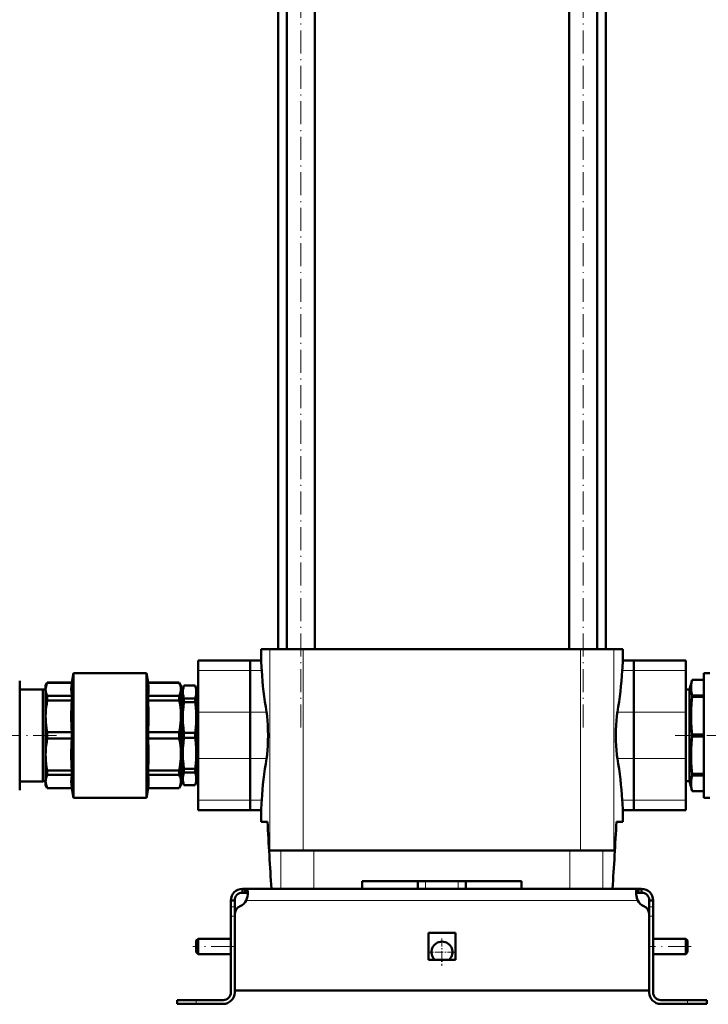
# Model space of a CAD drawing. Extents: x -1358 to 1757, y -1616 to 699.
# Tile 83 of 96: x 1181 to 1540, y -401 to 113. Entities that reach past the tile are written whole.
import ezdxf

# ---------------------------------------------------------------- set-up
doc = ezdxf.new("R2010")
doc.units = 0
doc.linetypes.add('DASHDOT', pattern=[18.5, 12, -3, 0.5, -3])

msp = doc.modelspace()

# ---------------------------------------------------------------- linework, layer by layer
at = {"color": 7, "linetype": 'DASHDOT', "lineweight": 18}
for p, q in [((1327.89, -256.5), (1327.89, 234.3)), ((1474.97, -256.5), (1474.97, 234.3)), ((1200.52, -260.6), (1133.41, -260.6)), ((1588.38, -260.6), (1522.98, -260.6)), ((1293.23, -370.6), (1271.63, -370.6)), ((1531.23, -370.6), (1509.63, -370.6))]:
    msp.add_line(p, q, dxfattribs=at)
at = {"color": 7, "lineweight": 50}
for p, q in [((1320.59, -215.6), (1320.59, 146.4)), ((1335.19, -215.6), (1335.19, 146.4)), ((1467.67, -215.6), (1467.67, 146.4)), ((1482.27, -215.6), (1482.27, 146.4)), ((1316.08, 130.4), (1316.08, -215.6)), ((1486.78, -215.6), (1486.78, 130.4)), ((1307.18, -215.6), (1311.81, -215.6)), ((1307.18, -221.6), (1307.18, -215.6)), ((1329.18, -215.6), (1311.81, -215.6)), ((1452.27, -215.6), (1329.18, -215.6)), ((1473.68, -215.6), (1452.27, -215.6)), ((1491.04, -215.6), (1473.68, -215.6)), ((1495.68, -215.6), (1491.04, -215.6)), ((1495.68, -221.6), (1495.68, -215.6)), ((1274.43, -226.83), (1274.43, -221.6)), ((1301.43, -221.6), (1274.43, -221.6)), ((1301.43, -226.83), (1301.43, -221.6)), ((1307.18, -221.6), (1301.43, -221.6)), ((1301.43, -221.6), (1301.43, -226.83)), ((1501.43, -221.6), (1495.68, -221.6)), ((1501.43, -221.6), (1501.43, -226.83)), ((1501.43, -226.83), (1501.43, -221.6)), ((1501.43, -221.6), (1528.43, -221.6)), ((1528.43, -221.6), (1528.43, -226.83)), ((1208.55, -233.1), (1209.43, -228.1)), ((1209.43, -228.1), (1209.43, -260.6)), ((1209.43, -228.1), (1247.43, -228.1)), ((1247.43, -293.1), (1247.43, -228.1)), ((1248.31, -233.1), (1247.43, -228.1)), ((1274.43, -226.83), (1274.43, -248.48)), ((1301.43, -226.83), (1301.43, -248.48)), ((1301.43, -248.48), (1301.43, -226.83)), ((1501.43, -248.48), (1501.43, -226.83)), ((1501.43, -226.83), (1501.43, -248.48)), ((1528.43, -248.48), (1528.43, -226.83)), ((1540.93, -228.1), (1537.82, -228.1)), ((1537.82, -228.1), (1537.82, -293.1)), ((1181.43, -240.45), (1181.43, -232.1)), ((1194.93, -234.6), (1195.79, -233.1)), ((1194.93, -236.58), (1194.93, -234.6)), ((1195.79, -233.15), (1195.79, -233.1)), ((1208.55, -233.1), (1195.79, -233.1)), ((1195.79, -233.15), (1208.55, -233.15)), ((1208.55, -233.15), (1208.55, -233.1)), ((1248.31, -233.15), (1248.31, -233.1)), ((1264.56, -233.1), (1248.31, -233.1)), ((1248.31, -233.15), (1264.56, -233.15)), ((1264.56, -233.15), (1264.56, -233.1)), ((1265.43, -234.6), (1264.56, -233.1)), ((1265.43, -236.58), (1265.43, -234.6)), ((1266.43, -236.1), (1266.97, -234.6)), ((1266.43, -236.1), (1266.43, -237.97)), ((1266.97, -234.6), (1266.97, -234.64)), ((1272.88, -234.6), (1266.97, -234.6)), ((1272.88, -234.64), (1266.97, -234.64)), ((1272.88, -234.6), (1272.88, -234.64)), ((1273.43, -236.1), (1272.88, -234.6)), ((1273.43, -236.1), (1273.43, -237.97)), ((1531.79, -231.6), (1530.43, -236.7)), ((1531.79, -231.6), (1531.79, -231.61)), ((1537.82, -231.6), (1531.79, -231.6)), ((1537.82, -231.61), (1531.79, -231.61)), ((1181.43, -236.6), (1193.43, -236.6)), ((1181.43, -289.1), (1181.43, -240.45)), ((1193.43, -236.6), (1193.43, -284.6)), ((1193.43, -236.7), (1194.93, -236.7)), ((1194.93, -250.65), (1194.93, -236.58)), ((1195.79, -242.38), (1195.79, -240.01)), ((1208.55, -240.01), (1195.79, -240.01)), ((1208.55, -242.38), (1208.55, -240.01)), ((1248.31, -242.38), (1248.31, -240.01)), ((1264.56, -240.01), (1248.31, -240.01)), ((1264.56, -242.38), (1264.56, -240.01)), ((1265.43, -250.65), (1265.43, -236.58)), ((1265.43, -236.7), (1266.43, -236.7)), ((1266.43, -237.97), (1266.43, -251.23)), ((1273.43, -236.7), (1274.43, -236.7)), ((1273.43, -237.97), (1273.43, -251.23)), ((1530.43, -236.7), (1528.43, -236.7)), ((1530.43, -236.7), (1530.43, -284.5)), ((1537.82, -239.71), (1531.79, -239.71)), ((1531.79, -239.71), (1531.79, -240.49)), ((1537.82, -240.49), (1531.79, -240.49)), ((1195.79, -242.38), (1208.55, -242.38)), ((1248.31, -242.38), (1264.56, -242.38)), ((1272.88, -241.3), (1266.97, -241.3)), ((1266.97, -241.3), (1266.97, -243.19)), ((1272.88, -243.19), (1266.97, -243.19)), ((1272.88, -241.3), (1272.88, -243.19)), ((1194.93, -260.6), (1194.93, -250.65)), ((1265.43, -270.55), (1265.43, -250.65)), ((1266.43, -251.23), (1266.43, -269.98)), ((1273.43, -251.23), (1273.43, -269.98)), ((1274.43, -272.73), (1274.43, -248.48)), ((1301.43, -272.73), (1301.43, -248.48)), ((1301.43, -248.48), (1301.43, -272.73)), ((1501.43, -248.48), (1501.43, -272.73)), ((1501.43, -272.73), (1501.43, -248.48)), ((1528.43, -248.48), (1528.43, -272.73)), ((1194.93, -270.55), (1194.93, -260.6)), ((1195.79, -260.6), (1195.79, -258.93)), ((1208.55, -258.93), (1195.79, -258.93)), ((1195.79, -262.28), (1195.79, -260.6)), ((1208.55, -258.93), (1208.55, -260.6)), ((1208.55, -260.6), (1208.55, -262.28)), ((1209.43, -293.1), (1209.43, -260.6)), ((1248.31, -262.28), (1248.31, -258.93)), ((1264.56, -258.93), (1248.31, -258.93)), ((1264.56, -262.28), (1264.56, -258.93)), ((1272.88, -259.27), (1266.97, -259.27)), ((1266.97, -259.27), (1266.97, -261.94)), ((1272.88, -259.27), (1272.88, -261.94)), ((1537.82, -260.05), (1531.79, -260.05)), ((1531.79, -260.05), (1531.79, -261.16)), ((1537.82, -261.16), (1531.79, -261.16)), ((1195.79, -262.28), (1208.55, -262.28)), ((1248.31, -262.28), (1264.56, -262.28)), ((1272.88, -261.94), (1266.97, -261.94)), ((1194.93, -284.62), (1194.93, -270.55)), ((1265.43, -284.62), (1265.43, -270.55)), ((1266.43, -269.98), (1266.43, -283.24)), ((1273.43, -269.98), (1273.43, -283.24)), ((1274.43, -272.73), (1274.43, -294.38)), ((1301.43, -272.73), (1301.43, -294.38)), ((1301.43, -294.38), (1301.43, -272.73)), ((1501.43, -294.38), (1501.43, -272.73)), ((1501.43, -272.73), (1501.43, -294.38)), ((1528.43, -294.38), (1528.43, -272.73)), ((1195.79, -281.19), (1195.79, -278.83)), ((1208.55, -278.83), (1195.79, -278.83)), ((1195.79, -281.19), (1208.55, -281.19)), ((1208.55, -281.19), (1208.55, -278.83)), ((1248.31, -281.19), (1248.31, -278.83)), ((1264.56, -278.83), (1248.31, -278.83)), ((1248.31, -281.19), (1264.56, -281.19)), ((1264.56, -281.19), (1264.56, -278.83)), ((1272.88, -278.02), (1266.97, -278.02)), ((1266.97, -278.02), (1266.97, -279.91)), ((1272.88, -279.91), (1266.97, -279.91)), ((1272.88, -278.02), (1272.88, -279.91)), ((1537.82, -280.71), (1531.79, -280.71)), ((1531.79, -280.71), (1531.79, -281.5)), ((1537.82, -281.5), (1531.79, -281.5)), ((1193.43, -284.6), (1181.43, -284.6)), ((1194.93, -284.5), (1193.43, -284.5)), ((1194.93, -286.6), (1194.93, -284.62)), ((1194.93, -286.6), (1195.79, -288.1)), ((1265.43, -286.6), (1264.56, -288.1)), ((1266.43, -284.5), (1265.43, -284.5)), ((1265.43, -286.6), (1265.43, -284.62)), ((1266.43, -283.24), (1266.43, -285.1)), ((1266.43, -285.1), (1266.97, -286.6)), ((1272.88, -286.57), (1266.97, -286.57)), ((1266.97, -286.57), (1266.97, -286.6)), ((1272.88, -286.6), (1266.97, -286.6)), ((1273.43, -285.1), (1272.88, -286.6)), ((1272.88, -286.57), (1272.88, -286.6)), ((1273.43, -283.24), (1273.43, -285.1)), ((1274.43, -284.5), (1273.43, -284.5)), ((1528.43, -284.5), (1530.43, -284.5)), ((1530.43, -284.5), (1531.79, -289.6)), ((1195.79, -288.1), (1195.79, -288.05)), ((1208.55, -288.05), (1195.79, -288.05)), ((1208.55, -288.1), (1195.79, -288.1)), ((1208.55, -288.1), (1208.55, -288.05)), ((1208.55, -288.1), (1209.43, -293.1)), ((1248.31, -288.1), (1247.43, -293.1)), ((1248.31, -288.1), (1248.31, -288.05)), ((1264.56, -288.05), (1248.31, -288.05)), ((1264.56, -288.1), (1248.31, -288.1)), ((1264.56, -288.05), (1264.56, -288.1)), ((1537.82, -289.6), (1531.79, -289.6)), ((1531.79, -289.6), (1531.79, -289.6)), ((1537.82, -289.6), (1531.79, -289.6)), ((1209.43, -293.1), (1247.43, -293.1)), ((1274.43, -299.6), (1274.43, -294.38)), ((1301.43, -299.6), (1301.43, -294.38)), ((1301.43, -294.38), (1301.43, -299.6)), ((1501.43, -294.38), (1501.43, -299.6)), ((1501.43, -299.6), (1501.43, -294.38)), ((1528.43, -294.38), (1528.43, -299.6)), ((1537.82, -293.1), (1540.93, -293.1)), ((1301.43, -299.6), (1274.43, -299.6)), ((1307.18, -299.6), (1301.43, -299.6)), ((1307.18, -305.6), (1307.18, -299.6)), ((1501.43, -299.6), (1495.68, -299.6)), ((1495.68, -305.6), (1495.68, -299.6)), ((1501.43, -299.6), (1528.43, -299.6)), ((1310.53, -305.6), (1307.18, -305.6)), ((1495.68, -305.6), (1492.32, -305.6)), ((1311.81, -320.6), (1317.54, -320.6)), ((1317.54, -320.6), (1334.75, -320.6)), ((1334.75, -320.6), (1468.11, -320.6)), ((1468.11, -320.6), (1485.32, -320.6)), ((1485.32, -320.6), (1491.04, -320.6)), ((1442.93, -336.6), (1359.93, -336.6)), ((1359.93, -340.6), (1359.93, -336.6)), ((1388.93, -340.6), (1388.93, -336.6)), ((1413.93, -340.6), (1413.93, -336.6)), ((1442.93, -336.6), (1442.93, -340.6)), ((1297.43, -340.6), (1298.96, -340.6)), ((1297.43, -340.6), (1297.43, -342.6)), ((1297.43, -342.6), (1298.96, -342.6)), ((1298.96, -340.6), (1298.96, -342.6)), ((1298.96, -340.6), (1401.43, -340.6)), ((1317.54, -340.6), (1312.58, -340.6)), ((1334.75, -340.6), (1317.54, -340.6)), ((1359.93, -340.6), (1334.75, -340.6)), ((1503.89, -340.6), (1401.43, -340.6)), ((1468.11, -340.6), (1442.93, -340.6)), ((1485.32, -340.6), (1468.11, -340.6)), ((1490.27, -340.6), (1485.32, -340.6)), ((1503.89, -340.6), (1503.89, -342.6)), ((1505.43, -340.6), (1503.89, -340.6)), ((1505.43, -342.6), (1503.89, -342.6)), ((1505.43, -340.6), (1505.43, -342.6)), ((1291.43, -346.6), (1293.43, -346.6)), ((1291.43, -346.6), (1291.43, -350.02)), ((1293.43, -350.02), (1293.43, -346.6)), ((1509.43, -346.6), (1509.43, -350.02)), ((1511.43, -346.6), (1509.43, -346.6)), ((1511.43, -346.6), (1511.43, -350.02)), ((1291.43, -350.02), (1291.43, -354.85)), ((1293.43, -350.02), (1293.43, -354.12)), ((1293.43, -393.6), (1293.43, -354.12)), ((1509.43, -350.02), (1509.43, -354.85)), ((1509.43, -354.12), (1509.43, -393.6)), ((1511.43, -350.02), (1511.43, -354.85)), ((1291.43, -394.6), (1291.43, -354.85)), ((1293.43, -394.6), (1293.43, -354.85)), ((1509.43, -394.6), (1509.43, -354.85)), ((1511.43, -354.85), (1511.43, -394.6)), ((1394.43, -363.6), (1401.43, -363.6)), ((1394.43, -363.6), (1394.43, -377.6)), ((1401.43, -363.6), (1408.43, -363.6)), ((1408.43, -363.6), (1408.43, -377.6)), ((1273.43, -367.6), (1274.43, -366.6)), ((1273.43, -367.6), (1273.43, -370.6)), ((1274.43, -366.6), (1274.43, -370.6)), ((1291.43, -366.6), (1274.43, -366.6)), ((1528.43, -366.6), (1511.43, -366.6)), ((1528.43, -366.6), (1528.43, -370.6)), ((1529.43, -367.6), (1528.43, -366.6)), ((1529.43, -367.6), (1529.43, -370.6)), ((1273.43, -370.6), (1273.43, -373.6)), ((1273.43, -373.6), (1274.43, -374.6)), ((1274.43, -370.6), (1274.43, -374.6)), ((1291.43, -374.6), (1274.43, -374.6)), ((1528.43, -374.6), (1511.43, -374.6)), ((1528.43, -370.6), (1528.43, -374.6)), ((1529.43, -373.6), (1528.43, -374.6)), ((1529.43, -370.6), (1529.43, -373.6)), ((1394.43, -377.6), (1401.43, -377.6)), ((1401.43, -377.6), (1408.43, -377.6)), ((1401.43, -393.6), (1293.43, -393.6)), ((1401.43, -393.6), (1509.43, -393.6)), ((1273.43, -398.6), (1263.43, -398.6)), ((1263.43, -398.6), (1263.43, -400.6)), ((1287.43, -398.6), (1273.43, -398.6)), ((1515.43, -398.6), (1529.43, -398.6)), ((1529.43, -398.6), (1539.43, -398.6)), ((1539.43, -398.6), (1539.43, -400.6)), ((1273.43, -400.6), (1263.43, -400.6)), ((1273.43, -400.6), (1287.43, -400.6)), ((1529.43, -400.6), (1515.43, -400.6)), ((1529.43, -400.6), (1539.43, -400.6))]:
    msp.add_line(p, q, dxfattribs=at)
at = {"color": 7, "lineweight": 18}
for p, q in [((1311.81, -215.6), (1311.81, -320.6)), ((1329.18, -215.6), (1329.18, -320.6)), ((1473.68, -215.6), (1473.68, -320.6)), ((1491.04, -215.6), (1491.04, -320.6)), ((1301.43, -226.83), (1274.43, -226.83)), ((1301.43, -226.83), (1307.51, -226.83)), ((1495.34, -226.83), (1501.43, -226.83)), ((1501.43, -226.83), (1528.43, -226.83)), ((1301.43, -248.48), (1274.43, -248.48)), ((1301.43, -248.48), (1310.06, -248.48)), ((1492.8, -248.48), (1501.43, -248.48)), ((1501.43, -248.48), (1528.43, -248.48)), ((1301.43, -272.73), (1274.43, -272.73)), ((1301.43, -272.73), (1310.06, -272.73)), ((1492.8, -272.73), (1501.43, -272.73)), ((1501.43, -272.73), (1528.43, -272.73)), ((1301.43, -294.38), (1274.43, -294.38)), ((1301.43, -294.38), (1307.51, -294.38)), ((1495.34, -294.38), (1501.43, -294.38)), ((1501.43, -294.38), (1528.43, -294.38)), ((1317.54, -320.6), (1317.54, -340.6)), ((1334.75, -340.6), (1334.75, -320.6)), ((1468.11, -320.6), (1468.11, -340.6)), ((1485.32, -320.6), (1485.32, -340.6)), ((1392.93, -340.6), (1392.93, -336.6)), ((1409.93, -340.6), (1409.93, -336.6)), ((1299.46, -346.6), (1401.43, -346.6)), ((1503.4, -346.6), (1401.43, -346.6)), ((1291.43, -350.02), (1293.43, -350.02)), ((1511.43, -350.02), (1509.43, -350.02)), ((1291.43, -354.85), (1293.43, -354.85)), ((1511.43, -354.85), (1509.43, -354.85)), ((1273.43, -398.6), (1273.43, -400.6)), ((1529.43, -398.6), (1529.43, -400.6))]:
    msp.add_line(p, q, dxfattribs=at)
at = {"color": 7, "linetype": 'DASHDOT', "lineweight": 18, "ltscale": 0.120004}
msp.add_line((1392.93, -341), (1392.93, -336.2), dxfattribs=at)
at = {"color": 7, "linetype": 'DASHDOT', "lineweight": 18, "ltscale": 0.060016}
for p, q in [((1293.63, -354.85), (1291.23, -354.85)), ((1511.63, -354.85), (1509.23, -354.85))]:
    msp.add_line(p, q, dxfattribs=at)
at = {"color": 7, "linetype": 'DASHDOT', "lineweight": 18, "ltscale": 0.3575}
msp.add_line((1401.43, -366.45), (1401.43, -380.75), dxfattribs=at)
at = {"color": 7, "linetype": 'DASHDOT', "lineweight": 18, "ltscale": 0.357501}
msp.add_line((1408.58, -373.6), (1394.28, -373.6), dxfattribs=at)
at = {"color": 7, "linetype": 'DASHDOT', "lineweight": 18, "ltscale": 0.060001}
msp.add_line((1273.43, -400.8), (1273.43, -398.4), dxfattribs=at)
at = {"color": 7, "linetype": 'DASHDOT', "lineweight": 18, "ltscale": 0.060015}
msp.add_line((1529.43, -398.4), (1529.43, -400.8), dxfattribs=at)
at = {"color": 7, "lineweight": 50}
for points in [[(1195.79, -233.15), (1195.41, -234.05), (1195.14, -234.91), (1194.98, -235.75), (1194.93, -236.58)], [(1208.55, -233.15), (1208.35, -234.87), (1208.28, -236.58), (1208.35, -238.29), (1208.55, -240.01)], [(1248.31, -233.15), (1248.51, -234.87), (1248.57, -236.58), (1248.51, -238.29), (1248.31, -240.01)], [(1265.43, -236.58), (1265.4, -235.96), (1265.31, -235.32), (1265.16, -234.68), (1264.95, -234.05), (1264.56, -233.15)], [(1266.97, -234.64), (1266.68, -235.74), (1266.49, -236.85), (1266.43, -237.97)], [(1273.43, -237.97), (1273.37, -236.85), (1273.18, -235.74), (1272.88, -234.64)], [(1531.79, -231.61), (1531.48, -233.06), (1531.3, -234.52), (1531.26, -235.79), (1531.32, -237.05), (1531.49, -238.31), (1531.79, -239.71)], [(1194.93, -236.58), (1195, -237.58), (1195.23, -238.59), (1195.62, -239.65), (1195.79, -240.01)], [(1264.56, -240.01), (1264.86, -239.33), (1265.09, -238.69), (1265.27, -238.05), (1265.38, -237.42), (1265.43, -236.58)], [(1266.43, -237.97), (1266.49, -239.08), (1266.68, -240.19), (1266.97, -241.3)], [(1272.88, -241.3), (1273.18, -240.19), (1273.37, -239.08), (1273.43, -237.97)], [(1531.79, -240.49), (1531.48, -244.01), (1531.3, -247.53), (1531.26, -250.58), (1531.32, -253.63), (1531.49, -256.68), (1531.79, -260.05)], [(1195.79, -242.38), (1195.48, -244.11), (1195.23, -245.79), (1195.06, -247.43), (1194.96, -249.05), (1194.93, -250.65)], [(1265.43, -250.65), (1265.4, -249.14), (1265.31, -247.62), (1265.16, -246.07), (1264.95, -244.53), (1264.56, -242.38)], [(1266.97, -243.19), (1266.68, -245.86), (1266.49, -248.54), (1266.43, -251.23)], [(1273.43, -251.23), (1273.37, -248.54), (1273.18, -245.86), (1272.88, -243.19)], [(1194.93, -250.65), (1194.96, -252.16), (1195.05, -253.68), (1195.2, -255.23), (1195.41, -256.77), (1195.79, -258.93)], [(1264.56, -258.93), (1264.86, -257.3), (1265.09, -255.75), (1265.27, -254.19), (1265.38, -252.67), (1265.43, -250.65)], [(1266.43, -251.23), (1266.49, -253.91), (1266.68, -256.59), (1266.97, -259.27)], [(1272.88, -259.27), (1273.18, -256.59), (1273.37, -253.91), (1273.43, -251.23)], [(1310.81, -260.6), (1310.78, -257.9), (1310.69, -255.24), (1310.55, -252.85), (1310.36, -250.71)], [(1492.5, -250.71), (1492.31, -252.84), (1492.17, -255.21), (1492.08, -257.88), (1492.05, -260.6)], [(1310.36, -270.49), (1310.55, -268.36), (1310.69, -265.99), (1310.78, -263.32), (1310.81, -260.6)], [(1492.05, -260.6), (1492.08, -263.3), (1492.17, -265.96), (1492.31, -268.35), (1492.5, -270.49)], [(1531.79, -261.16), (1531.48, -264.67), (1531.3, -268.2), (1531.26, -271.25), (1531.32, -274.29), (1531.49, -277.34), (1531.79, -280.71)], [(1195.79, -262.28), (1195.48, -264.01), (1195.23, -265.69), (1195.06, -267.33), (1194.96, -268.95), (1194.93, -270.55)], [(1265.43, -270.55), (1265.4, -269.04), (1265.31, -267.52), (1265.16, -265.97), (1264.95, -264.43), (1264.56, -262.28)], [(1266.97, -261.94), (1266.68, -264.61), (1266.49, -267.29), (1266.43, -269.98)], [(1273.43, -269.98), (1273.37, -267.29), (1273.18, -264.61), (1272.88, -261.94)], [(1194.93, -270.55), (1194.96, -272.15), (1195.06, -273.77), (1195.23, -275.41), (1195.47, -277.09), (1195.79, -278.83)], [(1264.56, -278.83), (1264.86, -277.2), (1265.09, -275.65), (1265.27, -274.09), (1265.38, -272.57), (1265.43, -270.55)], [(1266.43, -269.98), (1266.49, -272.66), (1266.68, -275.35), (1266.97, -278.02)], [(1272.88, -278.02), (1273.18, -275.35), (1273.37, -272.66), (1273.43, -269.98)], [(1195.79, -281.19), (1195.34, -282.26), (1195.06, -283.29), (1194.96, -283.96), (1194.93, -284.62)], [(1208.55, -281.19), (1208.35, -282.91), (1208.28, -284.62), (1208.35, -286.34), (1208.55, -288.05)], [(1248.31, -281.19), (1248.51, -282.91), (1248.57, -284.62), (1248.51, -286.34), (1248.31, -288.05)], [(1265.43, -284.62), (1265.4, -284), (1265.31, -283.37), (1265.16, -282.73), (1264.95, -282.09), (1264.56, -281.19)], [(1266.97, -279.91), (1266.68, -281.01), (1266.49, -282.12), (1266.43, -283.24)], [(1273.43, -283.24), (1273.37, -282.12), (1273.18, -281.01), (1272.88, -279.91)], [(1531.79, -281.5), (1531.48, -282.95), (1531.3, -284.41), (1531.26, -285.68), (1531.32, -286.94), (1531.49, -288.2), (1531.79, -289.6)], [(1194.93, -284.62), (1194.98, -285.45), (1195.14, -286.29), (1195.34, -286.98), (1195.79, -288.05)], [(1264.56, -288.05), (1264.86, -287.38), (1265.09, -286.73), (1265.27, -286.09), (1265.38, -285.46), (1265.43, -284.62)], [(1266.43, -283.24), (1266.49, -284.35), (1266.68, -285.46), (1266.97, -286.57)], [(1272.88, -286.57), (1273.18, -285.46), (1273.37, -284.35), (1273.43, -283.24)], [(1298.96, -340.6), (1299.22, -340.62), (1299.45, -340.68), (1299.71, -340.82), (1299.93, -341.05), (1300.09, -341.36), (1300.19, -341.64), (1300.25, -341.97), (1300.31, -342.72)], [(1298.96, -342.6), (1299.27, -342.62), (1299.54, -342.68), (1299.83, -342.83), (1300.06, -343.05), (1300.21, -343.36), (1300.26, -343.54)], [(1300.31, -342.72), (1300.25, -343.63), (1300.09, -344.61), (1299.82, -345.61), (1299.46, -346.6)], [(1503.89, -340.6), (1503.64, -340.62), (1503.41, -340.68), (1503.15, -340.82), (1502.93, -341.05), (1502.76, -341.36), (1502.67, -341.64), (1502.6, -341.97), (1502.55, -342.72)], [(1502.55, -342.72), (1502.61, -343.63), (1502.77, -344.61), (1503.03, -345.61), (1503.4, -346.6)], [(1503.89, -342.6), (1503.59, -342.62), (1503.32, -342.68), (1503.02, -342.83), (1502.8, -343.05), (1502.65, -343.36), (1502.6, -343.54)]]:
    msp.add_lwpolyline(points, dxfattribs=at)
for centre, radius, start, end in [((736.51, -260.96), 572.03, 3.4209, 3.9453), ((2066.36, -260.96), 572.04, 176.0547, 176.5791), ((1498.37, -215.37), 191.2, 183.435, 189.9711), ((1304.49, -215.37), 191.2, 350.0289, 356.565), ((1337.87, -250.65), 129.58, 176.3381, 183.6619), ((1118.99, -250.65), 129.58, 356.3381, 3.6619), ((1276.04, -254.19), 34.5, 5.7888, 9.5347), ((1526.82, -254.19), 34.5, 170.4653, 174.2111), ((1337.87, -270.55), 129.58, 176.3381, 183.6619), ((1118.99, -270.55), 129.58, 356.3381, 3.6619), ((1276.04, -267.01), 34.5, 350.4653, 354.2112), ((1526.82, -267.01), 34.5, 185.7889, 189.5347), ((1498.37, -305.83), 191.2, 170.0289, 176.565), ((1304.49, -305.83), 191.2, 3.435, 9.9711), ((736.49, -260.24), 572.04, 356.0547, 356.5791), ((2066.35, -260.24), 572.03, 183.4209, 183.9453), ((3806.57, -176.9), 2499.35, 182.95181, 183.75555), ((-1003.71, -176.9), 2499.35, 356.24446, 357.04819), ((-1003.71, -176.9), 2499.35, 356.24446, 357.04819), ((1297.43, -346.6), 6, 90, 180), ((1297.43, -346.6), 4, 90, 180), ((1513.39, -342.35), 10.86, 186.3205, 203.0631), ((1505.43, -346.6), 6, 360, 90), ((1505.43, -346.6), 4, 360, 90), ((1293.31, -343.26), 7, 295.2697, 331.517), ((1509.55, -343.26), 7, 208.483, 244.7303), ((1298.43, -354.12), 5, 115.2697, 180), ((1504.43, -354.12), 5, 0, 64.7303), ((1401.43, -373.6), 5.5, 313.3417, 226.6649), ((1287.43, -394.6), 6, 270, 0), ((1287.43, -394.6), 4, 270, 0), ((1515.43, -394.6), 6, 180, 270), ((1515.43, -394.6), 4, 180, 270)]:
    msp.add_arc(centre, radius, start, end, dxfattribs=at)

doc.saveas('drawing.dxf')
